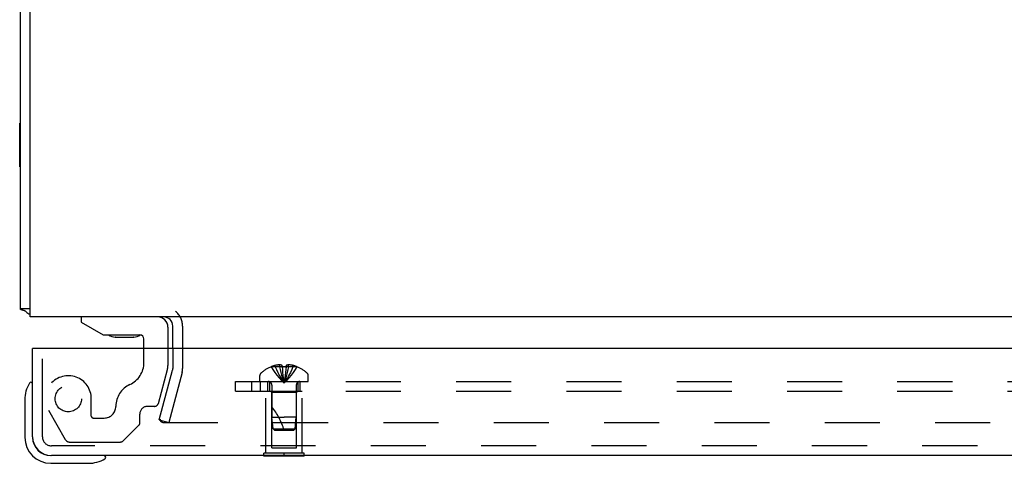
# Model space of a CAD drawing. Header units: inches. Extents: x 0 to 77.3, y 0 to 50.
# Tile 31 of 50: x 56.7 to 64.3, y 36.2 to 39.6. Entities that reach past the tile are written whole.
import ezdxf

# ---------------------------------------------------------------- set-up
doc = ezdxf.new("R2010")
doc.units = ezdxf.units.IN
doc.header["$LTSCALE"] = 4.25
doc.header["$MEASUREMENT"] = 0
doc.linetypes.add('HIDDEN', pattern=[0.2, 0.1, -0.1])
doc.layers.get('0').update_dxf_attribs({"linetype": 'CONTINUOUS'})
for name, color, linetype in [('DEFAULT_2', 8, 'HIDDEN'), ('REAR_DOOR', 7, 'CONTINUOUS'), ('SUBPANEL', 7, 'CONTINUOUS')]:
    doc.layers.add(name, color=color, linetype=linetype)

msp = doc.modelspace()

# ---------------------------------------------------------------- linework, layer by layer
at = {"color": 3, "linetype": 'Continuous'}
for p, q in [((56.687445, 37.417909), (56.687445, 46.949909)), ((56.762445, 37.354909), (56.762445, 46.949909)), ((74.612445, 37.354909), (56.762445, 37.354909)), ((57.862445, 37.111988), (57.862445, 37.284909))]:
    msp.add_line(p, q, dxfattribs=at)
at = {"color": 7, "linetype": 'Continuous'}
for p, q in [((56.682445, 38.511409), (56.682445, 38.848409)), ((56.682445, 38.848409), (56.687445, 38.848409)), ((56.682445, 38.511409), (56.687445, 38.511409)), ((56.762445, 37.417909), (56.687445, 37.417909)), ((57.15537, 37.354909), (57.15537, 37.315539)), ((57.15537, 37.315539), (57.325847, 37.217114)), ((57.824661, 37.276169), (57.824661, 37.111988)), ((57.325847, 37.217114), (57.608126, 37.217114)), ((57.4195, 37.200355), (57.41896, 37.20036)), ((57.4195, 37.200355), (57.559993, 37.200354)), ((57.561071, 37.20036), (57.559993, 37.200354)), ((57.639866, 37.111988), (57.639866, 37.185374))]:
    msp.add_line(p, q, dxfattribs=at)
at = {"color": 3, "linetype": 'Continuous'}
for points in [[(56.705688, 37.407119), (56.70358, 37.407695), (56.701583, 37.40826), (56.699719, 37.408815), (56.698039, 37.409351), (56.696458, 37.409899), (56.694888, 37.410504), (56.69345, 37.411133), (56.692217, 37.411753), (56.691154, 37.412378), (56.690251, 37.413006), (56.689492, 37.413642), (56.688864, 37.414289), (56.688356, 37.414953), (56.687962, 37.415639), (56.687678, 37.416354), (56.687504, 37.417112), (56.687445, 37.417909)], [(56.73063, 37.396668), (56.729544, 37.397651), (56.728276, 37.398626), (56.726809, 37.399589), (56.725156, 37.400526), (56.723326, 37.401427), (56.721338, 37.402287), (56.71921, 37.403105), (56.716983, 37.403876), (56.714703, 37.404598), (56.712401, 37.405277), (56.710123, 37.405917), (56.705688, 37.407119)]]:
    msp.add_lwpolyline(points, dxfattribs=at)
for centre, radius, start, end in [((56.832445, 37.499909), 0.145, 225.398622, 241.1264125), ((57.792445, 37.284909), 0.07, 0, 90)]:
    msp.add_arc(centre, radius, start, end, dxfattribs=at)
at = {"color": 7, "linetype": 'Continuous'}
for centre, radius, start, end in [((57.745921, 37.276169), 0.07874, 0, 90), ((57.420016, 37.290354), 0.09, 234.5317914, 269.3280243), ((57.560016, 37.290354), 0.09, 270.6719757, 305.2253433), ((57.608126, 37.185374), 0.03174, 0, 90)]:
    msp.add_arc(centre, radius, start, end, dxfattribs=at)
at = {"layer": 'DEFAULT_2', "color": 8, "linetype": 'HIDDEN'}
for p, q in [((57.937445, 37.284909), (57.937445, 36.956459)), ((57.639866, 37.004079), (57.639866, 37.111988)), ((57.824661, 37.111988), (57.824661, 36.981366)), ((57.862445, 37.111988), (57.862445, 36.956459)), ((56.856945, 36.760908), (56.856945, 37.031988)), ((57.750757, 36.689095), (57.820402, 36.949013)), ((57.758111, 36.561813), (57.861082, 36.946106)), ((57.933526, 36.926695), (57.830555, 36.542401)), ((57.23411, 36.591577), (57.23411, 36.724988)), ((57.720572, 36.665933), (57.667181, 36.665933)), ((56.903515, 36.636405), (57.033851, 36.410657)), ((57.249735, 36.575952), (57.33335, 36.575952)), ((57.608126, 36.534609), (57.608126, 36.606878)), ((57.603549, 36.523561), (57.482361, 36.402373)), ((57.758111, 36.561813), (57.830555, 36.542401)), ((57.765023, 36.561721), (57.765029, 36.561238)), ((57.785023, 36.542401), (73.589867, 36.542401)), ((57.068492, 36.390657), (57.454077, 36.390657))]:
    msp.add_line(p, q, dxfattribs=at)
for points in [[(57.765634, 36.566459), (57.765268, 36.564731), (57.765066, 36.562993), (57.765023, 36.561721)], [(57.765029, 36.561238), (57.765157, 36.559486), (57.765449, 36.557753), (57.765903, 36.556052), (57.766515, 36.554399), (57.767279, 36.552805), (57.768191, 36.551286), (57.769241, 36.549853)], [(57.785023, 36.542401), (57.783199, 36.542482), (57.781405, 36.54272), (57.779634, 36.543116), (57.777907, 36.543665), (57.77624, 36.544364), (57.774644, 36.545206), (57.773135, 36.546185), (57.771723, 36.547291), (57.770422, 36.548518), (57.769241, 36.549853)]]:
    msp.add_lwpolyline(points, dxfattribs=at)
msp.add_circle((57.056945, 36.724988), 0.1015, dxfattribs=at)
for centre, radius, start, end in [((57.792445, 37.284909), 0.145, 0, 51.2450787), ((57.452366, 37.004079), 0.1875, 294.7321736, 360), ((57.699661, 36.981366), 0.125, 345, 360), ((57.822445, 36.956459), 0.04, 345, 360), ((57.822445, 36.956459), 0.115, 345, 360), ((57.056945, 36.724988), 0.177165, 0, 210), ((57.608126, 36.665933), 0.184795, 114.7321736, 180), ((57.33335, 36.665933), 0.08998, 270, 360), ((57.667181, 36.606878), 0.059055, 90, 180), ((57.720572, 36.697183), 0.03125, 270, 345), ((57.249735, 36.591577), 0.015625, 180, 270), ((57.592501, 36.534609), 0.015625, 315, 360), ((57.068492, 36.430657), 0.04, 210, 270), ((57.454077, 36.430657), 0.04, 270, 315)]:
    msp.add_arc(centre, radius, start, end, dxfattribs=at)
at = {"layer": 'REAR_DOOR', "color": 3, "linetype": 'Continuous'}
for p, q in [((56.781945, 36.431988), (56.781945, 37.111988)), ((74.391945, 37.111988), (56.796945, 37.111988)), ((74.261945, 36.286988), (56.926945, 36.286988))]:
    msp.add_line(p, q, dxfattribs=at)
at = {"layer": 'REAR_DOOR', "color": 7, "linetype": 'Continuous'}
for p, q in [((56.796945, 37.111988), (56.781945, 37.111988)), ((56.721945, 36.716341), (56.721945, 36.426988)), ((56.781945, 36.431988), (56.781945, 36.426988)), ((58.563445, 36.282988), (58.563445, 36.286988)), ((58.875445, 36.282988), (58.563445, 36.282988)), ((58.719445, 36.282988), (58.719445, 36.286988)), ((58.875445, 36.282988), (58.875445, 36.286988)), ((56.921945, 36.226988), (57.211298, 36.226988))]:
    msp.add_line(p, q, dxfattribs=at)
at = {"layer": 'REAR_DOOR', "color": 8, "linetype": 'HIDDEN'}
for p, q in [((56.856945, 36.431988), (56.856945, 37.111988)), ((58.619944, 36.971344), (58.620178, 36.970946)), ((58.62116, 36.971344), (58.620178, 36.970946)), ((58.703945, 36.971344), (58.62116, 36.971344)), ((58.650945, 36.971344), (58.650945, 36.981392)), ((58.684545, 36.971344), (58.684545, 36.986294)), ((58.703945, 36.971344), (58.703945, 36.981392)), ((58.703945, 36.971344), (58.706115, 36.948871)), ((58.703945, 36.971344), (58.703981, 36.970946)), ((58.703981, 36.970946), (58.706543, 36.971067)), ((58.706082, 36.949195), (58.708426, 36.927387)), ((58.732345, 36.971067), (58.734908, 36.970946)), ((58.734945, 36.971344), (58.732775, 36.948871)), ((58.734945, 36.971344), (58.734908, 36.970946)), ((58.734945, 36.981392), (58.734945, 36.971344)), ((58.81773, 36.971344), (58.734945, 36.971344)), ((58.754344, 36.971344), (58.754344, 36.986294)), ((58.787945, 36.971344), (58.787945, 36.981392)), ((58.818711, 36.970946), (58.81773, 36.971344)), ((58.818946, 36.971344), (58.818711, 36.970946)), ((58.532945, 36.857988), (58.532945, 36.904538)), ((58.708397, 36.927638), (58.710914, 36.906491)), ((58.710892, 36.906675), (58.71358, 36.886186)), ((58.905945, 36.857988), (58.905945, 36.904538)), ((58.532945, 36.857988), (58.905945, 36.857988)), ((58.625445, 36.829788), (58.625445, 36.582991)), ((58.813445, 36.829788), (58.813445, 36.582988)), ((58.579445, 36.303988), (58.579445, 36.782988)), ((58.579445, 36.782988), (58.859445, 36.782988)), ((58.624445, 36.772988), (58.614445, 36.782988)), ((58.624445, 36.345488), (58.624445, 36.772988)), ((58.814445, 36.772988), (58.624445, 36.772988)), ((58.814445, 36.772988), (58.824445, 36.782988)), ((58.814445, 36.345488), (58.814445, 36.772988)), ((58.859445, 36.303988), (58.859445, 36.782988)), ((58.63445, 36.492938), (58.625445, 36.582991)), ((58.625445, 36.582991), (58.719445, 36.582988)), ((58.813445, 36.582988), (58.719445, 36.582988)), ((58.80444, 36.492938), (58.813445, 36.582988)), ((58.645445, 36.482988), (58.63445, 36.492938)), ((58.63445, 36.492938), (58.80444, 36.492938)), ((58.793444, 36.482988), (58.80444, 36.492938)), ((58.645445, 36.482988), (58.793444, 36.482988)), ((74.261945, 36.361988), (56.926945, 36.361988)), ((58.624445, 36.345488), (58.814445, 36.345488)), ((58.563445, 36.286988), (58.563445, 36.303988)), ((58.875445, 36.303988), (58.563445, 36.303988)), ((58.719445, 36.286988), (58.719445, 36.303988)), ((58.875445, 36.286988), (58.875445, 36.303988))]:
    msp.add_line(p, q, dxfattribs=at)
for points in [[(58.620178, 36.970946), (58.633875, 36.948871), (58.648711, 36.927387), (58.664686, 36.906491), (58.6818, 36.886186), (58.700053, 36.86647), (58.719445, 36.847344)], [(58.684545, 36.986294), (58.680357, 36.986008), (58.676162, 36.98563), (58.671959, 36.985158), (58.667752, 36.984594), (58.663544, 36.983934), (58.659338, 36.983181), (58.655138, 36.982334), (58.650945, 36.981392)], [(58.650945, 36.971344), (58.660389, 36.949195), (58.670623, 36.927638), (58.681645, 36.906675), (58.693456, 36.886305), (58.706056, 36.866528), (58.719445, 36.847344)], [(58.703945, 36.981392), (58.701369, 36.982387), (58.698844, 36.983265), (58.696371, 36.984021), (58.693944, 36.984668), (58.691561, 36.985212), (58.689207, 36.985661), (58.686867, 36.986022), (58.684545, 36.986294)], [(58.684545, 36.971344), (58.689357, 36.949195), (58.694571, 36.927638), (58.700187, 36.906675), (58.706204, 36.886305), (58.712623, 36.866528), (58.719445, 36.847344)], [(58.719445, 36.971344), (58.71685, 36.971333), (58.714265, 36.9713), (58.711685, 36.971244), (58.709111, 36.971166), (58.706544, 36.971067), (58.703981, 36.970946)], [(58.709109, 36.971166), (58.711683, 36.971244), (58.714263, 36.9713)], [(58.754344, 36.971344), (58.749532, 36.949195), (58.744319, 36.927638), (58.738703, 36.906675), (58.732686, 36.886305), (58.726266, 36.866528), (58.719445, 36.847344)], [(58.734908, 36.970946), (58.732346, 36.971067), (58.72978, 36.971166), (58.727207, 36.971244), (58.724627, 36.9713), (58.722041, 36.971333), (58.719445, 36.971344)], [(58.787945, 36.971344), (58.7785, 36.949195), (58.768267, 36.927638), (58.757245, 36.906675), (58.745434, 36.886305), (58.732834, 36.866528), (58.719445, 36.847344)], [(58.818711, 36.970946), (58.805015, 36.948871), (58.790179, 36.927387), (58.774204, 36.906491), (58.75709, 36.886186), (58.738837, 36.86647), (58.719445, 36.847344)], [(58.732808, 36.949195), (58.730464, 36.927387), (58.727975, 36.906491), (58.725309, 36.886186), (58.722466, 36.86647), (58.719445, 36.847344)], [(58.724625, 36.9713), (58.727205, 36.971244), (58.729779, 36.971166)], [(58.754344, 36.986294), (58.752023, 36.986022), (58.749682, 36.985661), (58.747329, 36.985212), (58.744945, 36.984668), (58.742518, 36.984021), (58.740046, 36.983265), (58.73752, 36.982387), (58.734945, 36.981392)], [(58.787945, 36.981392), (58.783751, 36.982334), (58.779552, 36.983181), (58.775346, 36.983934), (58.771137, 36.984594), (58.766931, 36.985158), (58.762728, 36.98563), (58.758533, 36.986008), (58.754344, 36.986294)], [(58.713564, 36.886305), (58.716415, 36.866528), (58.719445, 36.847344)], [(58.71358, 36.886186), (58.716424, 36.86647), (58.719445, 36.847344)], [(58.730492, 36.927638), (58.727998, 36.906675), (58.725326, 36.886305), (58.722474, 36.866528), (58.719445, 36.847344)]]:
    msp.add_lwpolyline(points, dxfattribs=at)
for centre, radius, start, end in [((58.719445, 36.729168), 0.26182, 112.3612856, 133.5137951), ((58.719445, 36.729168), 0.261361, 105.1941118, 112.089377), ((58.719445, 36.729168), 0.261361, 67.910623, 74.8058882), ((58.719445, 36.729168), 0.26182, 46.4862049, 67.6387144), ((58.552945, 36.904538), 0.02, 133.5137951, 180), ((58.885945, 36.904538), 0.02, 0, 46.4862049), ((58.597245, 36.829788), 0.0282, 0, 90), ((58.841645, 36.829788), 0.0282, 90, 180), ((58.174202, 36.312794), 0.571188, 17.3353644, 37.8137635), ((56.926945, 36.431988), 0.07, 180, 270)]:
    msp.add_arc(centre, radius, start, end, dxfattribs=at)
at = {"layer": 'REAR_DOOR', "color": 7, "linetype": 'Continuous'}
for centre, radius, start, end in [((56.971945, 36.716341), 0.25, 149.1101134, 180), ((56.770278, 36.836988), 0.015, 96.3795916, 149.1101134), ((56.766945, 36.836988), 0.015, 0, 83.6204084), ((56.921945, 36.426988), 0.2, 180, 270), ((56.921945, 36.426988), 0.14, 180, 270), ((57.331945, 36.271988), 0.015, 6.3795916, 90), ((57.331945, 36.275321), 0.015, 300.8898866, 353.6204084), ((57.211298, 36.476988), 0.25, 270, 300.8898866)]:
    msp.add_arc(centre, radius, start, end, dxfattribs=at)
at = {"layer": 'REAR_DOOR', "color": 3, "linetype": 'Continuous'}
msp.add_arc((56.926945, 36.431988), 0.145, 180, 270, dxfattribs=at)
at = {"layer": 'SUBPANEL', "color": 8, "linetype": 'HIDDEN'}
for p, q in [((58.344445, 36.782988), (58.344445, 36.857988)), ((58.344445, 36.857988), (71.344445, 36.857988)), ((58.469445, 36.857988), (58.469445, 36.782988)), ((58.538445, 36.782988), (58.538445, 36.857988)), ((58.594445, 36.782988), (58.594445, 36.857988)), ((58.610445, 36.782988), (58.610445, 36.857988)), ((58.828445, 36.782988), (58.828445, 36.857988)), ((58.844445, 36.782988), (58.844445, 36.857988)), ((58.344445, 36.782988), (71.344445, 36.782988))]:
    msp.add_line(p, q, dxfattribs=at)

doc.saveas('drawing.dxf')
